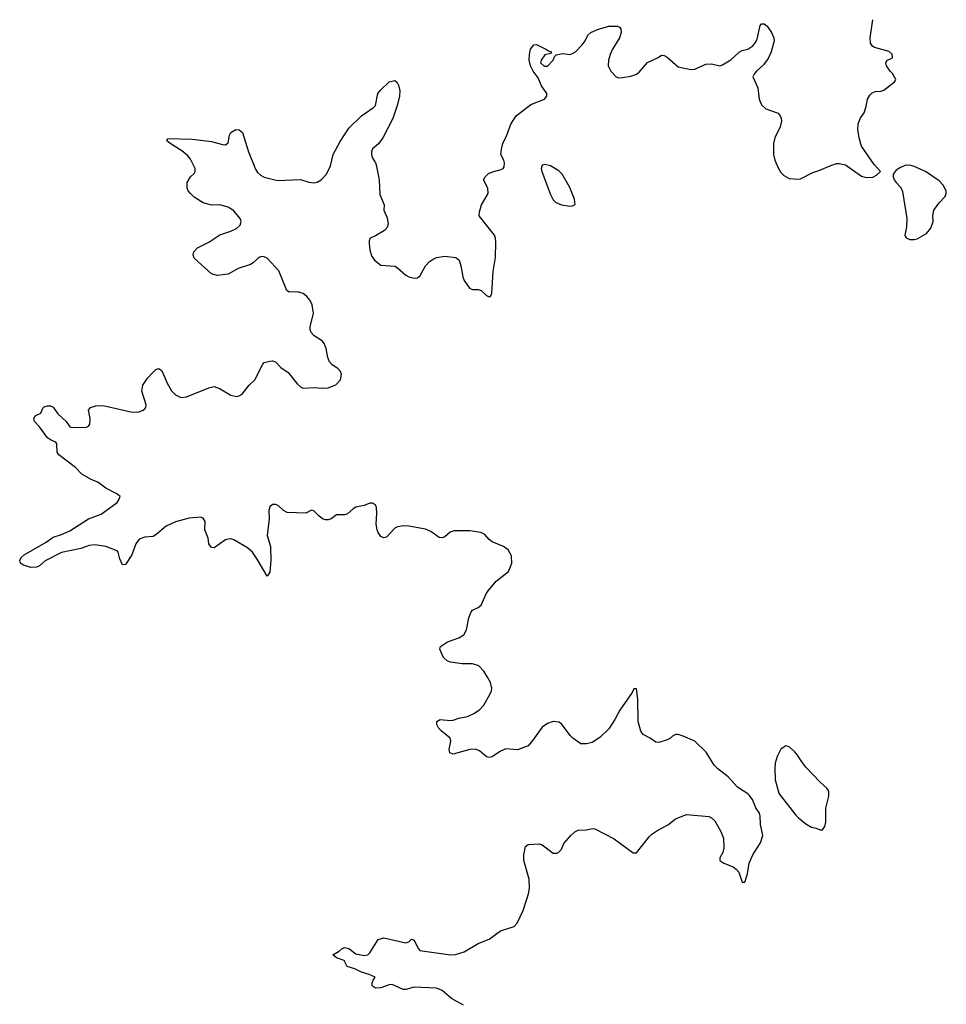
# Model space of a CAD drawing. Header units: inches. Extents: x 2133841 to 2292144, y 758099 to 915581.
# Tile 60 of 80: x 2204709 to 2211381, y 908495 to 915581. Entities that reach past the tile are written whole.
import ezdxf

# ---------------------------------------------------------------- set-up
doc = ezdxf.new("R2010")
doc.units = ezdxf.units.IN
doc.header["$MEASUREMENT"] = 0
for name, color, linetype in [('C2900', 7, 'Continuous'), ('C2901', 7, 'Continuous'), ('C2910', 7, 'Continuous'), ('C2911', 7, 'Continuous')]:
    doc.layers.add(name, color=color, linetype=linetype)

msp = doc.modelspace()

# ---------------------------------------------------------------- linework, layer by layer
at = {"layer": 'C2900', "color": 6, "elevation": 400}
for points in [[(2210000, 909933.3), (2209985.2, 909970), (2209960.1, 910000)], [(2207903.6, 908490), (2207817.5, 908537.5), (2207750, 908593.3), (2207710, 908611.9), (2207550, 908617.7), (2207490, 908600.5), (2207470, 908600.5), (2207390, 908636.9), (2207370, 908635.8), (2207310, 908613.8), (2207271, 908611), (2207250, 908624.5), (2207246.2, 908633.8), (2207246, 908650), (2207253.6, 908670), (2207269.5, 908690), (2207225.1, 908710), (2207170, 908726.2), (2207121.3, 908750), (2207067.3, 908767.3), (2207045.1, 908810), (2206990, 908828.4), (2206962.9, 908850), (2207010, 908876.9), (2207030, 908896.2), (2207050, 908904.6), (2207077.7, 908897.7), (2207130, 908857.6), (2207190, 908845.3), (2207215.3, 908850), (2207230, 908864.7), (2207290, 908962), (2207330, 908972.9), (2207490, 908937.4), (2207510, 908945.7), (2207530, 908964.4), (2207550, 908956.4), (2207576.8, 908896.8), (2207590, 908881.5), (2207809.8, 908850.2), (2207847.6, 908852.4), (2207910, 908873.1), (2208010, 908932.9), (2208090, 908964.9), (2208170, 909023), (2208270, 909054), (2208290, 909078.8), (2208334, 909170), (2208372.8, 909290), (2208380.5, 909330), (2208376, 909396), (2208338.4, 909530), (2208338.4, 909570), (2208349.6, 909630.4), (2208370, 909646), (2208450, 909650.8), (2208470, 909644), (2208550, 909582), (2208576, 909584), (2208590, 909591), (2208609.5, 909610.5), (2208627.3, 909652.7), (2208677.2, 909710), (2208704.8, 909735.2), (2208730, 909747.3), (2208790, 909750.8), (2208830, 909760.7), (2208850, 909758.8), (2208990, 909686.8), (2209126.4, 909586.4), (2209150, 909584.7), (2209240.8, 909699.2), (2209261.4, 909718.6), (2209295.8, 909744.2), (2209379.3, 909790), (2209430, 909830.4), (2209510, 909860.4), (2209670, 909846.4), (2209690, 909838), (2209714.4, 909814.4), (2209758.2, 909738.2), (2209775.2, 909690), (2209779.9, 909620.1), (2209772.3, 909587.7), (2209750.8, 909550), (2209751, 909530), (2209778, 909510), (2209844.9, 909484.9), (2209867.5, 909467.5), (2209886.4, 909446.4), (2209910, 909374), (2209930, 909374), (2209950, 909434), (2209960.9, 909510), (2209987, 909570), (2210000, 909590)]]:
    msp.add_lwpolyline(points, dxfattribs=at)
at = {"layer": 'C2901', "color": 6, "elevation": 400}
for points in [[(2209960.1, 910000), (2209951.8, 910010), (2209878.2, 910058.2), (2209810, 910132), (2209735.1, 910190), (2209710, 910216), (2209652, 910310), (2209569.6, 910389.6), (2209484.8, 910424.8), (2209450, 910436), (2209430, 910437.2), (2209410, 910426), (2209394, 910410), (2209370, 910398), (2209310, 910378.4), (2209290, 910382), (2209249.3, 910410), (2209197.6, 910437.6), (2209182, 910462), (2209161.3, 910530), (2209159.3, 910690), (2209150, 910766), (2209130, 910766), (2209119.8, 910740.2), (2209030, 910613.2), (2208994.3, 910545.7), (2208950, 910477), (2208885.3, 910414.7), (2208830, 910378.7), (2208790, 910369.6), (2208749.2, 910370), (2208692.7, 910410), (2208672.3, 910430), (2208610, 910512.7), (2208590, 910526.6), (2208550, 910529.5), (2208510, 910515.6), (2208470.5, 910490), (2208404.5, 910395.5), (2208370, 910355.6), (2208294.1, 910325.9), (2208210, 910334.7), (2208170, 910316.8), (2208110, 910276.4), (2208090, 910271.1), (2208070, 910275.8), (2208019.9, 910319.9), (2207990, 910330.6), (2207950, 910329.8), (2207830, 910296), (2207805.9, 910305.9), (2207800.9, 910330), (2207813.3, 910390), (2207807.2, 910410), (2207743.5, 910463.5), (2207724.8, 910484.8), (2207713.1, 910510), (2207713.3, 910530), (2207735.3, 910544.7), (2207810, 910538.3), (2207830, 910540.5), (2207870, 910554), (2207934.1, 910565.9), (2207982.9, 910590), (2208022, 910618), (2208050, 910647.7), (2208096.4, 910730), (2208105.7, 910750), (2208108.4, 910770), (2208098.5, 910810), (2208078.3, 910850), (2208050, 910891.8), (2208014, 910930), (2207970, 910945.1), (2207894.4, 910945.6), (2207810, 910958.5), (2207786.2, 910966.2), (2207761.5, 910990), (2207735.1, 911050), (2207739.6, 911070), (2207790, 911103.5), (2207870, 911131.9), (2207905.6, 911154.4), (2207925, 911190), (2207942.9, 911277.1), (2207960.5, 911319.5), (2207970, 911332), (2208010, 911350.3), (2208032.6, 911367.4), (2208068.5, 911450), (2208081.7, 911470), (2208139.6, 911540.4), (2208227.3, 911610), (2208252.8, 911670), (2208250, 911722), (2208224.9, 911764.9), (2208193.2, 911790), (2208110, 911824), (2208090, 911839.7), (2208056.9, 911876.9), (2208030, 911889.8), (2207950, 911902), (2207838.3, 911901.7), (2207807.4, 911892.6), (2207770, 911858.4), (2207750, 911851.6), (2207730, 911855.1), (2207670, 911896.9), (2207630, 911913.7), (2207510, 911937.4), (2207470, 911939.8), (2207430, 911931.9), (2207410, 911921), (2207350, 911856.3), (2207330, 911851.3), (2207310, 911863), (2207290, 911889.6), (2207281.6, 911910), (2207275.3, 911950), (2207281.2, 912030), (2207278.2, 912070), (2207270, 912089.5), (2207250, 912102.4), (2207230, 912101.3), (2207190, 912085.1), (2207130, 912072.6), (2207110, 912061.3), (2207070, 912024.7), (2207050, 912017.7), (2206990, 912016.9), (2206951.1, 911988.9), (2206930, 911981), (2206910, 911981.8), (2206889.7, 911990), (2206862, 912010), (2206827.5, 912047.5), (2206810, 912052.3), (2206769, 912031), (2206635.5, 912035.5), (2206608.9, 912048.9), (2206570, 912086), (2206550, 912092.6), (2206530, 912092.8), (2206510, 912076), (2206503.6, 912050), (2206504.2, 911990), (2206490.2, 911870), (2206514.5, 911790), (2206516.6, 911690), (2206510, 911604), (2206490, 911577.2), (2206419.6, 911699.6), (2206384.6, 911750), (2206350, 911779.5), (2206250, 911837.3), (2206230, 911844), (2206210, 911843.5), (2206190, 911836.9), (2206110, 911780.7), (2206090, 911783.7), (2206071.6, 911810), (2206066.6, 911850), (2206043, 911910), (2206045.1, 911970), (2206030, 911994.5), (2206010, 912000.9), (2205930, 911993.6), (2205830, 911968.5), (2205763.7, 911936.3), (2205690, 911873.6), (2205670, 911862.9), (2205610, 911857.6), (2205570, 911841.6), (2205545.7, 911810), (2205515.3, 911730), (2205470, 911660.9), (2205450, 911657.2), (2205430, 911702), (2205418.4, 911750), (2205410, 911759.5), (2205329.8, 911789.8), (2205250, 911801.1), (2205210, 911796.4), (2205150, 911775.1), (2205010, 911746), (2204892.6, 911687.4), (2204850.5, 911650), (2204830, 911640.5), (2204790, 911639.6), (2204735.5, 911655.5), (2204715.3, 911670), (2204709, 911689), (2204719.5, 911710), (2204740.7, 911730), (2204900, 911820), (2204950, 911858), (2205010, 911876.9), (2205070, 911902.6), (2205203.6, 911990), (2205296.7, 912023.2), (2205410, 912107), (2205425.6, 912130), (2205432.3, 912150), (2205409.5, 912170), (2205330, 912210.8), (2205272, 912252), (2205227.8, 912270), (2205155.8, 912310), (2205110, 912358), (2204991.5, 912450), (2204979.7, 912470), (2204976, 912530), (2204970, 912542), (2204930, 912558), (2204910, 912572), (2204851.2, 912651.2), (2204816, 912690), (2204810, 912708), (2204821.2, 912730), (2204862, 912750), (2204874.5, 912785.5), (2204884.9, 912795.1), (2204910, 912803.1), (2204930, 912801.3), (2204950, 912792.2), (2204983.9, 912743.9), (2205044.4, 912690), (2205070, 912650.7), (2205086.6, 912646.6), (2205190, 912648.4), (2205203.9, 912656.1), (2205213.3, 912670), (2205217.6, 912710), (2205205.2, 912770), (2205218, 912790), (2205257.5, 912802.5), (2205310, 912803.7), (2205510, 912759.6), (2205550, 912755.6), (2205570, 912758.9), (2205597, 912770), (2205610, 912781.6), (2205616.3, 912790), (2205619.7, 912810), (2205588.7, 912908.7), (2205595.6, 912950), (2205630, 913000.7), (2205662.3, 913037.7), (2205690, 913062.8), (2205710, 913070.8), (2205730, 913057.3), (2205740.6, 913040.6), (2205768.9, 912970), (2205802.6, 912910), (2205830, 912881.1), (2205870, 912861.5), (2205910, 912867.2), (2206070, 912932.9), (2206110, 912940.4), (2206147.1, 912927.1), (2206230, 912879.5), (2206270, 912870.3), (2206290, 912873.4), (2206310, 912885.7), (2206361.5, 912950), (2206401.3, 912990), (2206458.7, 913101.3), (2206470, 913113.7), (2206510, 913124.9), (2206530, 913125.5), (2206550, 913118.3), (2206590, 913077.7), (2206641.7, 913041.7), (2206710, 912957.4), (2206730, 912939.6), (2206750, 912930.3), (2206830, 912935.2), (2206890, 912928.9), (2206930, 912931.6), (2206986, 912954), (2207018.9, 912990), (2207026.3, 913030), (2207018, 913050), (2207000.7, 913070), (2206958.2, 913098.2), (2206938.8, 913118.8), (2206927.3, 913150), (2206915.4, 913215.4), (2206902, 913250), (2206888.7, 913268.7), (2206830, 913306), (2206808, 913330), (2206800.5, 913350), (2206800.5, 913370), (2206824, 913470), (2206814.8, 913530), (2206800, 913560), (2206776.3, 913590), (2206749.4, 913610), (2206710, 913621.8), (2206650, 913620.4), (2206631.6, 913631.6), (2206574.5, 913774.5), (2206490, 913866), (2206470, 913875.5), (2206450, 913877.6), (2206430, 913871), (2206390, 913831.3), (2206370, 913819.7), (2206282.8, 913790), (2206210, 913749.6), (2206130, 913739.7), (2206090, 913751.8), (2205964.4, 913864.4), (2205957, 913890), (2205963.6, 913910), (2205990, 913940.4), (2206070, 913980.2), (2206150, 914032.4), (2206230, 914058.4), (2206270, 914078.8), (2206297.4, 914102.6), (2206303.7, 914130), (2206296.9, 914150), (2206250, 914205.6), (2206210, 914233), (2206150.3, 914249.7), (2206090, 914247.6), (2206030, 914264.2), (2205964.6, 914304.6), (2205939.3, 914330), (2205922.7, 914350), (2205916, 914370), (2205915.1, 914410), (2205939.5, 914450), (2205965.4, 914474.6), (2205973.6, 914490), (2205972.6, 914510), (2205937.8, 914577.8), (2205920.4, 914600.4), (2205876.7, 914636.7), (2205791.6, 914690), (2205768.7, 914710), (2205774.6, 914725.4), (2205950, 914722.7), (2206090, 914704.6), (2206170, 914682), (2206190, 914681.6), (2206210, 914696), (2206219.8, 914750), (2206229, 914770), (2206266, 914790), (2206290, 914789.3), (2206312.3, 914770), (2206356.5, 914630), (2206405.9, 914505.9), (2206421.1, 914481.1), (2206441.8, 914461.8), (2206470, 914448.5), (2206565.1, 914425.1), (2206730, 914432.4), (2206790, 914412.4), (2206830, 914407.6), (2206850, 914412.7), (2206878.7, 914430), (2206919.2, 914470), (2206945.8, 914530), (2206965.1, 914610), (2207016.1, 914703.9), (2207079.3, 914800.7), (2207170, 914890.3), (2207257, 914950), (2207270, 914964.9), (2207288, 915050), (2207310, 915075.5), (2207370, 915133), (2207410, 915142.8), (2207426, 915130), (2207436.3, 915110), (2207444.9, 915070), (2207443.1, 915030), (2207428.9, 914970), (2207396.1, 914870), (2207324.6, 914730), (2207292, 914688), (2207250, 914651.6), (2207241.6, 914630), (2207241.3, 914610), (2207247.6, 914590), (2207271.9, 914551.9), (2207276, 914536), (2207297.4, 914430), (2207302.6, 914322.6), (2207333.7, 914250), (2207330.3, 914210), (2207355.5, 914155.5), (2207361.8, 914110), (2207354.1, 914085.9), (2207335.4, 914064.6), (2207270, 914026.8), (2207231.7, 914010), (2207224.2, 913990), (2207224.6, 913970), (2207230, 913924.7), (2207241.6, 913881.6), (2207262.4, 913850), (2207310, 913814), (2207410, 913806.4), (2207430, 913794.9), (2207490, 913741.6), (2207510, 913730.5), (2207550, 913722), (2207570, 913722.8), (2207590, 913734.8), (2207631.8, 913810), (2207660.1, 913839.9), (2207690, 913860.3), (2207710.9, 913869.1), (2207770, 913879), (2207849.1, 913869.1), (2207873.7, 913850), (2207886.3, 913810), (2207898.4, 913730), (2207910, 913704), (2207948, 913650), (2207970, 913639.1), (2208010, 913639.1), (2208032.4, 913632.4), (2208070, 913596), (2208090, 913586), (2208098, 913590), (2208108.9, 913611.1), (2208118, 913770), (2208135.6, 913870), (2208137.1, 913977.1), (2208134.5, 914010), (2208126.6, 914030), (2208017.2, 914170), (2208019, 914199), (2208033.2, 914250), (2208082.7, 914330), (2208079.3, 914370), (2208049, 914430), (2208061.2, 914450), (2208085.5, 914474.5), (2208113, 914487), (2208176.1, 914503.9), (2208189.3, 914510), (2208197.7, 914522.3), (2208199.7, 914550), (2208195.1, 914570), (2208172.7, 914610), (2208178, 914650), (2208188.3, 914690), (2208216.8, 914750), (2208246.2, 914830), (2208283.1, 914890), (2208390, 914972), (2208488.7, 915010), (2208505.2, 915030), (2208503.7, 915050), (2208465.7, 915105.7), (2208443, 915163), (2208405.1, 915210), (2208386.9, 915250), (2208378, 915290), (2208379, 915330), (2208386, 915370), (2208410, 915401), (2208430, 915402), (2208498, 915370), (2208516.8, 915356.8), (2208538, 915350), (2208530, 915338), (2208490, 915328), (2208464.7, 915290), (2208458, 915270), (2208486.2, 915246.2), (2208508, 915248), (2208549.4, 915290), (2208562, 915318), (2208571.5, 915328.5), (2208618.5, 915338.6), (2208670, 915331.6), (2208690, 915336.9), (2208710, 915348.9), (2208759, 915401), (2208780.4, 915430), (2208800.5, 915470), (2208820.9, 915490), (2208869, 915510), (2208950, 915533.7), (2209014, 915534), (2209028.2, 915528.2), (2209036.5, 915516.5), (2209040.4, 915490), (2209026.7, 915450), (2208978, 915370), (2208959.5, 915330), (2208948.9, 915290), (2208947, 915250), (2208965.5, 915210), (2209004, 915170), (2209023.7, 915163.7), (2209050, 915164.2), (2209110, 915175.2), (2209150, 915188.4), (2209170, 915202.6), (2209230, 915273.8), (2209305.2, 915310), (2209330, 915326.8), (2209350, 915322.8), (2209370, 915310.8), (2209450, 915243), (2209530, 915224.9), (2209550, 915222.4), (2209570, 915226.4), (2209650, 915261.3), (2209690, 915263.1), (2209748.9, 915248.9), (2209770, 915255.6), (2209830, 915292.9), (2209890, 915348.4), (2209910, 915358.9), (2209951.2, 915368.8), (2209987.2, 915392.8), (2210000, 915408.4)], [(2210000, 915194.4), (2209996.3, 915190), (2209988, 915170), (2210000, 915143.6)]]:
    msp.add_lwpolyline(points, dxfattribs=at)
msp.add_lwpolyline([(2208490, 914538), (2208470, 914533.2), (2208462.8, 914510), (2208468, 914490), (2208530, 914322.8), (2208550, 914284), (2208570, 914265.5), (2208610, 914248), (2208670, 914238.8), (2208690, 914241), (2208708.7, 914251.3), (2208703.7, 914290), (2208670, 914373.2), (2208613.6, 914470), (2208590, 914494.5), (2208530, 914529.4)], close=True, dxfattribs=at)
at = {"layer": 'C2910', "color": 6, "elevation": 400}
for points in [[(2210185.1, 910000), (2210296, 909856), (2210316.7, 909836.7), (2210370, 909794), (2210410, 909770.8), (2210443.5, 909763.5), (2210470, 909751), (2210490, 909751.3), (2210506.3, 909773.7), (2210514.3, 909805.7), (2210514.3, 909905.7), (2210534, 909994), (2210534.2, 910000)], [(2210000, 909590), (2210043.3, 909656.7), (2210058.4, 909710), (2210041.7, 909790), (2210041.3, 909850), (2210035.6, 909870), (2210009.4, 909910), (2210000, 909933.3)]]:
    msp.add_lwpolyline(points, dxfattribs=at)
at = {"layer": 'C2911', "color": 6, "elevation": 400}
for points in [[(2210000, 915143.6), (2210024.4, 915090), (2210034, 915010), (2210049, 914969), (2210080.9, 914940.9), (2210168.8, 914908.8), (2210185.5, 914890), (2210192.4, 914872.4), (2210193, 914850), (2210184.9, 914810), (2210144.9, 914730), (2210137.4, 914690), (2210136, 914650), (2210137, 914610), (2210146.4, 914570), (2210170, 914516), (2210190, 914482.8), (2210210, 914460.7), (2210250, 914437.3), (2210310, 914432.7), (2210330, 914437.1), (2210418.9, 914481.1), (2210470, 914498), (2210550, 914533.1), (2210590, 914545.7), (2210610, 914547.2), (2210655.6, 914535.6), (2210770, 914454.8), (2210804.5, 914444.5), (2210852.3, 914447.7), (2210878, 914462), (2210906, 914490), (2210860.1, 914540.1), (2210769.4, 914670), (2210752, 914730), (2210744.5, 914790), (2210746.6, 914830), (2210761.2, 914870), (2210789.3, 914910), (2210804.1, 914955.9), (2210812.3, 915010), (2210830, 915038.8), (2210846.2, 915053.8), (2210870, 915065.5), (2210910, 915067.7), (2210930, 915074), (2211006.8, 915133.2), (2211016, 915150), (2210993.7, 915193.7), (2210976, 915210), (2210949.6, 915249.6), (2210946, 915270), (2210953.2, 915286.8), (2210992.9, 915307.1), (2210990, 915333.2), (2210970, 915351.8), (2210862.3, 915382.3), (2210849.8, 915389.8), (2210833.5, 915413.5), (2210831.1, 915450), (2210852.6, 915581.4)], [(2210000, 915408.4), (2210005.2, 915414.8), (2210018.4, 915441.6), (2210041.3, 915538.7), (2210050, 915550.7), (2210070, 915550.6), (2210090, 915535.5), (2210122.6, 915490), (2210139.5, 915450), (2210142, 915430), (2210120.7, 915350), (2210098.5, 915301.5), (2210063.4, 915256.6), (2210013, 915210), (2210000, 915194.4)], [(2210534.2, 910000), (2210535.1, 910030), (2210520.9, 910050), (2210472.9, 910092.9), (2210370, 910202.7), (2210339.4, 910239.4), (2210310, 910289.3), (2210290, 910312.7), (2210250, 910349.2), (2210224, 910356), (2210188.3, 910331.7), (2210162.3, 910277.7), (2210148.5, 910230), (2210145.3, 910190), (2210148.4, 910110), (2210174.2, 910014.2), (2210185.1, 910000)]]:
    msp.add_lwpolyline(points, dxfattribs=at)
msp.add_lwpolyline([(2211090, 914534), (2211050, 914518), (2211020.5, 914499.5), (2210998, 914470), (2210998, 914450), (2211004.7, 914430), (2211018.8, 914410), (2211053.1, 914373.1), (2211064.9, 914344.9), (2211097, 914150), (2211094, 914090), (2211081, 914030), (2211083.5, 914023.5), (2211090.8, 914010.8), (2211118.8, 913998.8), (2211150, 913999.1), (2211170, 914004.9), (2211237.1, 914042.9), (2211270, 914080.7), (2211285.1, 914130), (2211284, 914170), (2211291.2, 914210), (2211330, 914264.4), (2211371.8, 914310), (2211380.5, 914330), (2211378.9, 914350), (2211358, 914390), (2211330, 914420.5), (2211230, 914489.7), (2211150, 914525.6), (2211128.1, 914531.9)], close=True, dxfattribs=at)

doc.saveas('drawing.dxf')
